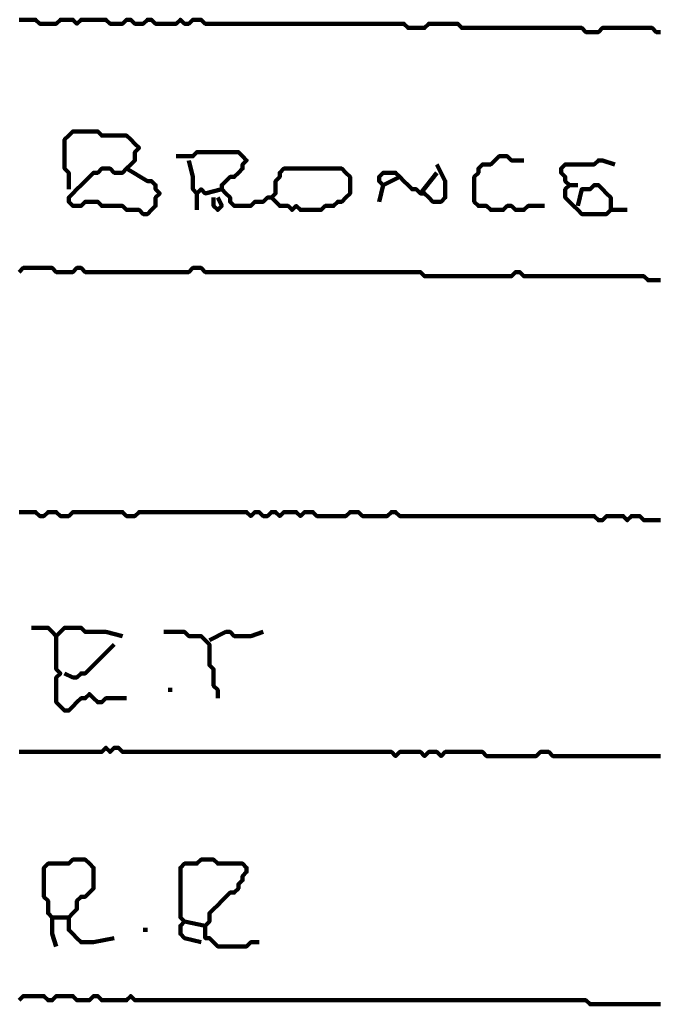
# Model space of a CAD drawing. Header units: metres. Extents: x 1959 to 4131, y 3282 to 4313.
# Tile 151 of 256: x 2382.33 to 2383.75, y 4301.62 to 4303.81. Entities that reach past the tile are written whole.
import ezdxf

# ---------------------------------------------------------------- set-up
doc = ezdxf.new("R2010")
doc.units = ezdxf.units.M
doc.layers.add('P', color=250, linetype='Continuous', lineweight=100)

msp = doc.modelspace()

# ---------------------------------------------------------------- linework, layer by layer
at = {"layer": 'P', "color": 0, "linetype": 'Continuous'}
for points in [[(2382.3277, 4303.8148), (2382.3369, 4303.8148), (2382.3462, 4303.8148), (2382.3554, 4303.8148), (2382.3646, 4303.8148), (2382.3739, 4303.8056), (2382.3831, 4303.8056), (2382.3923, 4303.8056), (2382.4016, 4303.8056), (2382.4108, 4303.8056), (2382.42, 4303.8148), (2382.4292, 4303.8148), (2382.4385, 4303.8148), (2382.4477, 4303.8148), (2382.4569, 4303.8056), (2382.4662, 4303.8148), (2382.4754, 4303.8148), (2382.4846, 4303.8148), (2382.4939, 4303.8148), (2382.5031, 4303.8148), (2382.5123, 4303.8148), (2382.5216, 4303.8148), (2382.5308, 4303.8056), (2382.54, 4303.8056), (2382.5492, 4303.8056), (2382.5585, 4303.8056), (2382.5677, 4303.8148), (2382.5769, 4303.8148), (2382.5862, 4303.8056), (2382.5954, 4303.8056), (2382.6046, 4303.8056), (2382.6139, 4303.8148), (2382.6231, 4303.8148), (2382.6323, 4303.8056), (2382.6416, 4303.8056), (2382.6508, 4303.8056), (2382.66, 4303.8056), (2382.6692, 4303.8056), (2382.6785, 4303.8056), (2382.6877, 4303.8148), (2382.6969, 4303.8056), (2382.7062, 4303.8056), (2382.7154, 4303.8148), (2382.7246, 4303.8148), (2382.7339, 4303.8148), (2382.7431, 4303.8056), (2382.7523, 4303.8056), (2382.7616, 4303.8056), (2382.7708, 4303.8056), (2382.78, 4303.8056), (2382.7892, 4303.8056), (2382.7985, 4303.8056), (2382.8077, 4303.8056), (2382.8169, 4303.8056), (2382.8262, 4303.8056), (2382.8354, 4303.8056), (2382.8446, 4303.8056), (2382.8539, 4303.8056), (2382.8631, 4303.8056), (2382.8723, 4303.8056), (2382.8816, 4303.8056), (2382.8908, 4303.8056), (2382.9, 4303.8056), (2382.9092, 4303.8056), (2382.9185, 4303.8056), (2382.9277, 4303.8056), (2382.9369, 4303.8056), (2382.9462, 4303.8056), (2382.9554, 4303.8056), (2382.9646, 4303.8056), (2382.9739, 4303.8056), (2382.9831, 4303.8056), (2382.9923, 4303.8056), (2383.0016, 4303.8056), (2383.0108, 4303.8056), (2383.02, 4303.8056), (2383.0292, 4303.8056), (2383.0385, 4303.8056), (2383.0477, 4303.8056), (2383.0569, 4303.8056), (2383.0662, 4303.8056), (2383.0754, 4303.8056), (2383.0846, 4303.8056), (2383.0939, 4303.8056), (2383.1031, 4303.8056), (2383.1123, 4303.8056), (2383.1216, 4303.8056), (2383.1308, 4303.8056), (2383.14, 4303.8056), (2383.1492, 4303.8056), (2383.1585, 4303.8056), (2383.1677, 4303.8056), (2383.1769, 4303.8056), (2383.1862, 4303.8056), (2383.1954, 4303.7963), (2383.2046, 4303.7963), (2383.2139, 4303.7963), (2383.2231, 4303.7963), (2383.2323, 4303.7963), (2383.2416, 4303.8056), (2383.2508, 4303.8056), (2383.26, 4303.8056), (2383.2692, 4303.8056), (2383.2785, 4303.8056), (2383.2877, 4303.8056), (2383.2969, 4303.8056), (2383.3062, 4303.8056), (2383.3154, 4303.7963), (2383.3246, 4303.7963), (2383.3339, 4303.7963), (2383.3431, 4303.7963), (2383.3523, 4303.7963), (2383.3616, 4303.7963), (2383.3708, 4303.7963), (2383.38, 4303.7963), (2383.3892, 4303.7963), (2383.3985, 4303.7963), (2383.4077, 4303.7963), (2383.4169, 4303.7963), (2383.4262, 4303.7963), (2383.4354, 4303.7963), (2383.4446, 4303.7963), (2383.4539, 4303.7963), (2383.4631, 4303.7963), (2383.4723, 4303.7963), (2383.4816, 4303.7963), (2383.4908, 4303.7963), (2383.5, 4303.7963), (2383.5092, 4303.7963), (2383.5185, 4303.7963), (2383.5277, 4303.7963), (2383.5369, 4303.7963), (2383.5462, 4303.7963), (2383.5554, 4303.7963), (2383.5646, 4303.7963), (2383.5739, 4303.7963), (2383.5831, 4303.7963), (2383.5923, 4303.7871), (2383.6016, 4303.7871), (2383.6108, 4303.7871), (2383.62, 4303.7871), (2383.6292, 4303.7963), (2383.6385, 4303.7963), (2383.6477, 4303.7963), (2383.6569, 4303.7963), (2383.6662, 4303.7963), (2383.6754, 4303.7963), (2383.6846, 4303.7963), (2383.6939, 4303.7963), (2383.7031, 4303.7963), (2383.7123, 4303.7963), (2383.7216, 4303.7963), (2383.7308, 4303.7963), (2383.74, 4303.7963), (2383.7492, 4303.7871), (2383.7585, 4303.7871)], [(2382.4385, 4303.4363), (2382.4385, 4303.4733), (2382.4292, 4303.4825), (2382.4292, 4303.4917), (2382.4292, 4303.5009), (2382.4292, 4303.5102), (2382.4292, 4303.5194), (2382.4292, 4303.5286), (2382.4292, 4303.5379), (2382.4292, 4303.5471), (2382.4385, 4303.5563), (2382.4477, 4303.5656), (2382.4569, 4303.5656), (2382.4662, 4303.5656), (2382.4754, 4303.5656), (2382.4846, 4303.5656), (2382.4939, 4303.5656), (2382.5031, 4303.5656), (2382.5123, 4303.5563), (2382.5216, 4303.5563), (2382.5308, 4303.5563), (2382.54, 4303.5563), (2382.5492, 4303.5563), (2382.5585, 4303.5563), (2382.5677, 4303.5563), (2382.5769, 4303.5471), (2382.5862, 4303.5379), (2382.5954, 4303.5286), (2382.5862, 4303.5194), (2382.5862, 4303.5102), (2382.5862, 4303.5009), (2382.5769, 4303.4917), (2382.5677, 4303.4825), (2382.5585, 4303.4733), (2382.5492, 4303.4733), (2382.54, 4303.4733), (2382.5308, 4303.4825), (2382.5216, 4303.4825), (2382.5123, 4303.4825), (2382.5031, 4303.4733), (2382.4939, 4303.4733), (2382.4846, 4303.464), (2382.4754, 4303.4548), (2382.4662, 4303.4456), (2382.4569, 4303.4363), (2382.4477, 4303.4271), (2382.4385, 4303.4179), (2382.4385, 4303.4086), (2382.4477, 4303.3994), (2382.4569, 4303.3994), (2382.4662, 4303.3994), (2382.4754, 4303.4086), (2382.4846, 4303.4086), (2382.4939, 4303.4086), (2382.5031, 4303.4086), (2382.5123, 4303.3994), (2382.5216, 4303.3994), (2382.5308, 4303.3994), (2382.54, 4303.3994), (2382.5492, 4303.3994), (2382.5585, 4303.3994), (2382.5677, 4303.3902), (2382.5769, 4303.3902), (2382.5862, 4303.3902), (2382.5954, 4303.3902), (2382.6046, 4303.3809), (2382.6139, 4303.3809), (2382.6231, 4303.3902), (2382.6323, 4303.3994), (2382.6323, 4303.4086), (2382.6323, 4303.4179), (2382.6416, 4303.4271), (2382.6323, 4303.4363), (2382.6323, 4303.4456), (2382.6231, 4303.4548), (2382.6139, 4303.4548), (2382.5677, 4303.4825)], [(2382.6785, 4303.5102), (2382.7154, 4303.5102), (2382.7246, 4303.5194), (2382.7339, 4303.5194), (2382.7431, 4303.5194), (2382.7523, 4303.5194), (2382.7616, 4303.5194), (2382.7708, 4303.5194), (2382.78, 4303.5194), (2382.7892, 4303.5194), (2382.7985, 4303.5194), (2382.8077, 4303.5194), (2382.8169, 4303.5194), (2382.8262, 4303.5102), (2382.8354, 4303.5009), (2382.8262, 4303.4917), (2382.8262, 4303.4825), (2382.8169, 4303.4733), (2382.8077, 4303.464), (2382.7985, 4303.464), (2382.7892, 4303.4548), (2382.78, 4303.4456), (2382.78, 4303.4363), (2382.7892, 4303.4271), (2382.7985, 4303.4179), (2382.7985, 4303.4086), (2382.8077, 4303.3994), (2382.8169, 4303.3994), (2382.8262, 4303.3994), (2382.8354, 4303.3994), (2382.8446, 4303.3994), (2382.8539, 4303.4086), (2382.8631, 4303.4086), (2382.8723, 4303.4086), (2382.8816, 4303.4179), (2382.8908, 4303.4179), (2382.9, 4303.4271), (2382.9, 4303.4363), (2382.9, 4303.4456), (2382.9, 4303.4548), (2382.9092, 4303.464), (2382.9092, 4303.4733), (2382.9185, 4303.4825), (2382.9277, 4303.4825), (2382.9369, 4303.4825), (2382.9462, 4303.4825), (2382.9554, 4303.4825), (2382.9646, 4303.4825), (2382.9739, 4303.4825), (2382.9831, 4303.4825), (2382.9923, 4303.4825), (2383.0016, 4303.4825), (2383.0108, 4303.4825), (2383.02, 4303.4825), (2383.0292, 4303.4825), (2383.0385, 4303.4825), (2383.0477, 4303.4825), (2383.0569, 4303.4733), (2383.0662, 4303.464), (2383.0662, 4303.4548), (2383.0662, 4303.4456), (2383.0662, 4303.4363), (2383.0662, 4303.4271), (2383.0569, 4303.4179), (2383.0477, 4303.4086), (2383.0385, 4303.4086), (2383.0292, 4303.3994), (2383.02, 4303.3994), (2383.0108, 4303.3994), (2383.0016, 4303.3902), (2382.9923, 4303.3902), (2382.9831, 4303.3902), (2382.9739, 4303.3902), (2382.9646, 4303.3902), (2382.9554, 4303.3902), (2382.9462, 4303.3994), (2382.9369, 4303.3902), (2382.9277, 4303.3994), (2382.9185, 4303.3994), (2382.9092, 4303.3994), (2382.8908, 4303.4179)], [(2383.5, 4303.3994), (2383.4631, 4303.3994), (2383.4539, 4303.3902), (2383.4446, 4303.3902), (2383.4354, 4303.3902), (2383.4262, 4303.3994), (2383.4169, 4303.3994), (2383.4077, 4303.3902), (2383.3985, 4303.3902), (2383.3892, 4303.3902), (2383.38, 4303.3902), (2383.3708, 4303.3994), (2383.3616, 4303.3994), (2383.3523, 4303.3994), (2383.3431, 4303.4086), (2383.3431, 4303.4179), (2383.3431, 4303.4271), (2383.3431, 4303.4363), (2383.3431, 4303.4456), (2383.3431, 4303.4548), (2383.3431, 4303.464), (2383.3523, 4303.4733), (2383.3523, 4303.4825), (2383.3616, 4303.4917), (2383.3708, 4303.4917), (2383.38, 4303.4917), (2383.3892, 4303.5009), (2383.3985, 4303.5102), (2383.4077, 4303.5102), (2383.4169, 4303.5102), (2383.4262, 4303.5009), (2383.4354, 4303.5009), (2383.4539, 4303.5009)], [(2382.7062, 4303.5009), (2382.7154, 4303.464), (2382.7154, 4303.4548), (2382.7154, 4303.4456), (2382.7154, 4303.4363), (2382.7246, 4303.4271), (2382.7339, 4303.4363), (2382.7431, 4303.4271), (2382.78, 4303.4363)], [(2383.26, 4303.4917), (2383.2785, 4303.4548), (2383.2785, 4303.4456), (2383.2785, 4303.4363), (2383.2785, 4303.4271), (2383.2785, 4303.4179), (2383.2692, 4303.4086), (2383.26, 4303.4086), (2383.2508, 4303.4086), (2383.2416, 4303.4179), (2383.2323, 4303.4271), (2383.2231, 4303.4271), (2383.2139, 4303.4363), (2383.2046, 4303.4363), (2383.1954, 4303.4456), (2383.1862, 4303.4548), (2383.1769, 4303.464), (2383.1677, 4303.4733), (2383.1585, 4303.4733), (2383.1492, 4303.4733), (2383.14, 4303.4733), (2383.1308, 4303.464), (2383.1308, 4303.4548), (2383.14, 4303.4456), (2383.1308, 4303.4086)], [(2383.5739, 4303.3994), (2383.5831, 4303.4363), (2383.5923, 4303.4363), (2383.6016, 4303.4363), (2383.6108, 4303.4456), (2383.62, 4303.4456), (2383.6292, 4303.4363), (2383.6385, 4303.4271), (2383.6477, 4303.4179), (2383.6477, 4303.4086), (2383.6477, 4303.3994), (2383.6477, 4303.3902), (2383.6385, 4303.3809), (2383.6292, 4303.3809), (2383.62, 4303.3809), (2383.6108, 4303.3809), (2383.6016, 4303.3809), (2383.5923, 4303.3809), (2383.5831, 4303.3809), (2383.5739, 4303.3902), (2383.5646, 4303.3994), (2383.5554, 4303.4086), (2383.5462, 4303.4179), (2383.5462, 4303.4271), (2383.5462, 4303.4363), (2383.5554, 4303.4456), (2383.5462, 4303.4548), (2383.5462, 4303.464), (2383.5369, 4303.4733), (2383.5369, 4303.4825), (2383.5462, 4303.4917), (2383.5554, 4303.4917), (2383.5646, 4303.4917), (2383.5739, 4303.4917), (2383.5831, 4303.4917), (2383.5923, 4303.4917), (2383.6016, 4303.4917), (2383.6108, 4303.4917), (2383.62, 4303.5009), (2383.6292, 4303.5009), (2383.6569, 4303.4917)], [(2383.26, 4303.4733), (2383.2231, 4303.4271)], [(2383.1769, 4303.464), (2383.14, 4303.4456)], [(2383.5554, 4303.4456), (2383.5739, 4303.4456)], [(2382.7246, 4303.4271), (2382.7246, 4303.3902)], [(2382.7616, 4303.4179), (2382.7616, 4303.3994), (2382.7708, 4303.3902), (2382.78, 4303.3994), (2382.7708, 4303.4179)], [(2383.6477, 4303.3902), (2383.6846, 4303.3902)], [(2382.3277, 4303.2517), (2382.3369, 4303.2609), (2382.3462, 4303.2609), (2382.3554, 4303.2609), (2382.3646, 4303.2609), (2382.3739, 4303.2609), (2382.3831, 4303.2609), (2382.3923, 4303.2609), (2382.4016, 4303.2609), (2382.4108, 4303.2517), (2382.42, 4303.2517), (2382.4292, 4303.2517), (2382.4385, 4303.2517), (2382.4477, 4303.2517), (2382.4569, 4303.2609), (2382.4662, 4303.2609), (2382.4754, 4303.2517), (2382.4846, 4303.2517), (2382.4939, 4303.2517), (2382.5031, 4303.2517), (2382.5123, 4303.2517), (2382.5216, 4303.2517), (2382.5308, 4303.2517), (2382.54, 4303.2517), (2382.5492, 4303.2517), (2382.5585, 4303.2517), (2382.5677, 4303.2517), (2382.5769, 4303.2517), (2382.5862, 4303.2517), (2382.5954, 4303.2517), (2382.6046, 4303.2517), (2382.6139, 4303.2517), (2382.6231, 4303.2517), (2382.6323, 4303.2517), (2382.6416, 4303.2517), (2382.6508, 4303.2517), (2382.66, 4303.2517), (2382.6692, 4303.2517), (2382.6785, 4303.2517), (2382.6877, 4303.2517), (2382.6969, 4303.2517), (2382.7062, 4303.2517), (2382.7154, 4303.2609), (2382.7246, 4303.2609), (2382.7339, 4303.2609), (2382.7431, 4303.2517), (2382.7523, 4303.2517), (2382.7616, 4303.2517), (2382.7708, 4303.2517), (2382.78, 4303.2517), (2382.7892, 4303.2517), (2382.7985, 4303.2517), (2382.8077, 4303.2517), (2382.8169, 4303.2517), (2382.8262, 4303.2517), (2382.8354, 4303.2517), (2382.8446, 4303.2517), (2382.8539, 4303.2517), (2382.8631, 4303.2517), (2382.8723, 4303.2517), (2382.8816, 4303.2517), (2382.8908, 4303.2517), (2382.9, 4303.2517), (2382.9092, 4303.2517), (2382.9185, 4303.2517), (2382.9277, 4303.2517), (2382.9369, 4303.2517), (2382.9462, 4303.2517), (2382.9554, 4303.2517), (2382.9646, 4303.2517), (2382.9739, 4303.2517), (2382.9831, 4303.2517), (2382.9923, 4303.2517), (2383.0016, 4303.2517), (2383.0108, 4303.2517), (2383.02, 4303.2517), (2383.0292, 4303.2517), (2383.0385, 4303.2517), (2383.0477, 4303.2517), (2383.0569, 4303.2517), (2383.0662, 4303.2517), (2383.0754, 4303.2517), (2383.0846, 4303.2517), (2383.0939, 4303.2517), (2383.1031, 4303.2517), (2383.1123, 4303.2517), (2383.1216, 4303.2517), (2383.1308, 4303.2517), (2383.14, 4303.2517), (2383.1492, 4303.2517), (2383.1585, 4303.2517), (2383.1677, 4303.2517), (2383.1769, 4303.2517), (2383.1862, 4303.2517), (2383.1954, 4303.2517), (2383.2046, 4303.2517), (2383.2139, 4303.2517), (2383.2231, 4303.2517), (2383.2323, 4303.2425), (2383.2416, 4303.2425), (2383.2508, 4303.2425), (2383.26, 4303.2425), (2383.2692, 4303.2425), (2383.2785, 4303.2425), (2383.2877, 4303.2425), (2383.2969, 4303.2425), (2383.3062, 4303.2425), (2383.3154, 4303.2425), (2383.3246, 4303.2425), (2383.3339, 4303.2425), (2383.3431, 4303.2425), (2383.3523, 4303.2425), (2383.3616, 4303.2425), (2383.3708, 4303.2425), (2383.38, 4303.2425), (2383.3892, 4303.2425), (2383.3985, 4303.2425), (2383.4077, 4303.2425), (2383.4169, 4303.2425), (2383.4262, 4303.2425), (2383.4354, 4303.2517), (2383.4446, 4303.2517), (2383.4539, 4303.2425), (2383.4631, 4303.2425), (2383.4723, 4303.2425), (2383.4816, 4303.2425), (2383.4908, 4303.2425), (2383.5, 4303.2425), (2383.5092, 4303.2425), (2383.5185, 4303.2425), (2383.5277, 4303.2425), (2383.5369, 4303.2425), (2383.5462, 4303.2425), (2383.5554, 4303.2425), (2383.5646, 4303.2425), (2383.5739, 4303.2425), (2383.5831, 4303.2425), (2383.5923, 4303.2425), (2383.6016, 4303.2425), (2383.6108, 4303.2425), (2383.62, 4303.2425), (2383.6292, 4303.2425), (2383.6385, 4303.2425), (2383.6477, 4303.2425), (2383.6569, 4303.2425), (2383.6662, 4303.2425), (2383.6754, 4303.2425), (2383.6846, 4303.2425), (2383.6939, 4303.2425), (2383.7031, 4303.2425), (2383.7123, 4303.2425), (2383.7216, 4303.2425), (2383.7308, 4303.2333), (2383.74, 4303.2333), (2383.7492, 4303.2333), (2383.7585, 4303.2333)], [(2382.3277, 4302.7163), (2382.3369, 4302.7163), (2382.3462, 4302.7163), (2382.3554, 4302.7163), (2382.3646, 4302.7163), (2382.3739, 4302.7071), (2382.3831, 4302.7071), (2382.3923, 4302.7163), (2382.4016, 4302.7163), (2382.4108, 4302.7163), (2382.42, 4302.7071), (2382.4292, 4302.7071), (2382.4385, 4302.7071), (2382.4477, 4302.7163), (2382.4569, 4302.7163), (2382.4662, 4302.7163), (2382.4754, 4302.7163), (2382.4846, 4302.7163), (2382.4939, 4302.7163), (2382.5031, 4302.7163), (2382.5123, 4302.7163), (2382.5216, 4302.7163), (2382.5308, 4302.7163), (2382.54, 4302.7163), (2382.5492, 4302.7163), (2382.5585, 4302.7163), (2382.5677, 4302.7071), (2382.5769, 4302.7071), (2382.5862, 4302.7071), (2382.5954, 4302.7163), (2382.6046, 4302.7163), (2382.6139, 4302.7163), (2382.6231, 4302.7163), (2382.6323, 4302.7163), (2382.6416, 4302.7163), (2382.6508, 4302.7163), (2382.66, 4302.7163), (2382.6692, 4302.7163), (2382.6785, 4302.7163), (2382.6877, 4302.7163), (2382.6969, 4302.7163), (2382.7062, 4302.7163), (2382.7154, 4302.7163), (2382.7246, 4302.7163), (2382.7339, 4302.7163), (2382.7431, 4302.7163), (2382.7523, 4302.7163), (2382.7616, 4302.7163), (2382.7708, 4302.7163), (2382.78, 4302.7163), (2382.7892, 4302.7163), (2382.7985, 4302.7163), (2382.8077, 4302.7163), (2382.8169, 4302.7163), (2382.8262, 4302.7163), (2382.8354, 4302.7163), (2382.8446, 4302.7071), (2382.8539, 4302.7163), (2382.8631, 4302.7163), (2382.8723, 4302.7071), (2382.8816, 4302.7071), (2382.8908, 4302.7163), (2382.9, 4302.7163), (2382.9092, 4302.7071), (2382.9185, 4302.7163), (2382.9277, 4302.7163), (2382.9369, 4302.7163), (2382.9462, 4302.7163), (2382.9554, 4302.7071), (2382.9646, 4302.7163), (2382.9739, 4302.7163), (2382.9831, 4302.7163), (2382.9923, 4302.7071), (2383.0016, 4302.7071), (2383.0108, 4302.7071), (2383.02, 4302.7071), (2383.0292, 4302.7071), (2383.0385, 4302.7071), (2383.0477, 4302.7071), (2383.0569, 4302.7071), (2383.0662, 4302.7163), (2383.0754, 4302.7163), (2383.0846, 4302.7163), (2383.0939, 4302.7071), (2383.1031, 4302.7071), (2383.1123, 4302.7071), (2383.1216, 4302.7071), (2383.1308, 4302.7071), (2383.14, 4302.7071), (2383.1492, 4302.7071), (2383.1585, 4302.7163), (2383.1677, 4302.7163), (2383.1769, 4302.7071), (2383.1862, 4302.7071), (2383.1954, 4302.7071), (2383.2046, 4302.7071), (2383.2139, 4302.7071), (2383.2231, 4302.7071), (2383.2323, 4302.7071), (2383.2416, 4302.7071), (2383.2508, 4302.7071), (2383.26, 4302.7071), (2383.2692, 4302.7071), (2383.2785, 4302.7071), (2383.2877, 4302.7071), (2383.2969, 4302.7071), (2383.3062, 4302.7071), (2383.3154, 4302.7071), (2383.3246, 4302.7071), (2383.3339, 4302.7071), (2383.3431, 4302.7071), (2383.3523, 4302.7071), (2383.3616, 4302.7071), (2383.3708, 4302.7071), (2383.38, 4302.7071), (2383.3892, 4302.7071), (2383.3985, 4302.7071), (2383.4077, 4302.7071), (2383.4169, 4302.7071), (2383.4262, 4302.7071), (2383.4354, 4302.7071), (2383.4446, 4302.7071), (2383.4539, 4302.7071), (2383.4631, 4302.7071), (2383.4723, 4302.7071), (2383.4816, 4302.7071), (2383.4908, 4302.7071), (2383.5, 4302.7071), (2383.5092, 4302.7071), (2383.5185, 4302.7071), (2383.5277, 4302.7071), (2383.5369, 4302.7071), (2383.5462, 4302.7071), (2383.5554, 4302.7071), (2383.5646, 4302.7071), (2383.5739, 4302.7071), (2383.5831, 4302.7071), (2383.5923, 4302.7071), (2383.6016, 4302.7071), (2383.6108, 4302.7071), (2383.62, 4302.6979), (2383.6292, 4302.6979), (2383.6385, 4302.7071), (2383.6477, 4302.7071), (2383.6569, 4302.7071), (2383.6662, 4302.7071), (2383.6754, 4302.7071), (2383.6846, 4302.6979), (2383.6939, 4302.7071), (2383.7031, 4302.7071), (2383.7123, 4302.7071), (2383.7216, 4302.6979), (2383.7308, 4302.6979), (2383.74, 4302.6979), (2383.7492, 4302.6979), (2383.7585, 4302.6979)], [(2382.3554, 4302.4579), (2382.3923, 4302.4579), (2382.4016, 4302.4486), (2382.4108, 4302.4394), (2382.42, 4302.4486), (2382.4292, 4302.4579), (2382.4385, 4302.4579), (2382.4477, 4302.4579), (2382.4569, 4302.4579), (2382.4662, 4302.4579), (2382.4754, 4302.4486), (2382.4846, 4302.4486), (2382.4939, 4302.4486), (2382.5031, 4302.4486), (2382.5123, 4302.4486), (2382.5216, 4302.4486), (2382.5585, 4302.4394)], [(2382.4108, 4302.4394), (2382.4108, 4302.4025), (2382.4108, 4302.3933), (2382.4108, 4302.384), (2382.4108, 4302.3748), (2382.4108, 4302.3656), (2382.42, 4302.3563), (2382.4108, 4302.3471), (2382.4108, 4302.3379), (2382.4108, 4302.3286), (2382.4108, 4302.3194), (2382.4108, 4302.3102), (2382.4108, 4302.3009), (2382.4108, 4302.2917), (2382.42, 4302.2825), (2382.4292, 4302.2733), (2382.4385, 4302.2733), (2382.4477, 4302.2825), (2382.4569, 4302.2917), (2382.4662, 4302.3009), (2382.4754, 4302.3009), (2382.4846, 4302.3102), (2382.4939, 4302.3009), (2382.5031, 4302.2917), (2382.5123, 4302.2917), (2382.5216, 4302.3009), (2382.5308, 4302.3009), (2382.54, 4302.3009), (2382.5677, 4302.3009)], [(2382.6508, 4302.4486), (2382.6877, 4302.4486), (2382.6969, 4302.4486), (2382.7062, 4302.4394), (2382.7154, 4302.4394), (2382.7246, 4302.4394), (2382.7339, 4302.4394), (2382.7431, 4302.4302), (2382.7523, 4302.4209), (2382.7523, 4302.4117), (2382.7523, 4302.4025), (2382.7523, 4302.3933), (2382.7523, 4302.384), (2382.7523, 4302.3748), (2382.7616, 4302.3656), (2382.7616, 4302.3563), (2382.7616, 4302.3471), (2382.7616, 4302.3379), (2382.7616, 4302.3286), (2382.7708, 4302.3194), (2382.7708, 4302.3009)], [(2382.7523, 4302.4302), (2382.7892, 4302.4486), (2382.7985, 4302.4486), (2382.8077, 4302.4394), (2382.8169, 4302.4394), (2382.8262, 4302.4394), (2382.8354, 4302.4394), (2382.8446, 4302.4394), (2382.8723, 4302.4486)], [(2382.54, 4302.4209), (2382.5031, 4302.384), (2382.4939, 4302.3748), (2382.4846, 4302.3656), (2382.4754, 4302.3563), (2382.4662, 4302.3563), (2382.4569, 4302.3471), (2382.4477, 4302.3471), (2382.4292, 4302.3563)], [(2382.66, 4302.3194), (2382.6692, 4302.3194)], [(2382.3277, 4302.1809), (2382.3369, 4302.1809), (2382.3462, 4302.1809), (2382.3554, 4302.1809), (2382.3646, 4302.1809), (2382.3739, 4302.1809), (2382.3831, 4302.1809), (2382.3923, 4302.1809), (2382.4016, 4302.1809), (2382.4108, 4302.1809), (2382.42, 4302.1809), (2382.4292, 4302.1809), (2382.4385, 4302.1809), (2382.4477, 4302.1809), (2382.4569, 4302.1809), (2382.4662, 4302.1809), (2382.4754, 4302.1809), (2382.4846, 4302.1809), (2382.4939, 4302.1809), (2382.5031, 4302.1809), (2382.5123, 4302.1809), (2382.5216, 4302.1902), (2382.5308, 4302.1809), (2382.54, 4302.1902), (2382.5492, 4302.1902), (2382.5585, 4302.1809), (2382.5677, 4302.1809), (2382.5769, 4302.1809), (2382.5862, 4302.1809), (2382.5954, 4302.1809), (2382.6046, 4302.1809), (2382.6139, 4302.1809), (2382.6231, 4302.1809), (2382.6323, 4302.1809), (2382.6416, 4302.1809), (2382.6508, 4302.1809), (2382.66, 4302.1809), (2382.6692, 4302.1809), (2382.6785, 4302.1809), (2382.6877, 4302.1809), (2382.6969, 4302.1809), (2382.7062, 4302.1809), (2382.7154, 4302.1809), (2382.7246, 4302.1809), (2382.7339, 4302.1809), (2382.7431, 4302.1809), (2382.7523, 4302.1809), (2382.7616, 4302.1809), (2382.7708, 4302.1809), (2382.78, 4302.1809), (2382.7892, 4302.1809), (2382.7985, 4302.1809), (2382.8077, 4302.1809), (2382.8169, 4302.1809), (2382.8262, 4302.1809), (2382.8354, 4302.1809), (2382.8446, 4302.1809), (2382.8539, 4302.1809), (2382.8631, 4302.1809), (2382.8723, 4302.1809), (2382.8816, 4302.1809), (2382.8908, 4302.1809), (2382.9, 4302.1809), (2382.9092, 4302.1809), (2382.9185, 4302.1809), (2382.9277, 4302.1809), (2382.9369, 4302.1809), (2382.9462, 4302.1809), (2382.9554, 4302.1809), (2382.9646, 4302.1809), (2382.9739, 4302.1809), (2382.9831, 4302.1809), (2382.9923, 4302.1809), (2383.0016, 4302.1809), (2383.0108, 4302.1809), (2383.02, 4302.1809), (2383.0292, 4302.1809), (2383.0385, 4302.1809), (2383.0477, 4302.1809), (2383.0569, 4302.1809), (2383.0662, 4302.1809), (2383.0754, 4302.1809), (2383.0846, 4302.1809), (2383.0939, 4302.1809), (2383.1031, 4302.1809), (2383.1123, 4302.1809), (2383.1216, 4302.1809), (2383.1308, 4302.1809), (2383.14, 4302.1809), (2383.1492, 4302.1809), (2383.1585, 4302.1809), (2383.1677, 4302.1717), (2383.1769, 4302.1809), (2383.1862, 4302.1809), (2383.1954, 4302.1809), (2383.2046, 4302.1809), (2383.2139, 4302.1809), (2383.2231, 4302.1809), (2383.2323, 4302.1717), (2383.2416, 4302.1809), (2383.2508, 4302.1809), (2383.26, 4302.1809), (2383.2692, 4302.1717), (2383.2785, 4302.1809), (2383.2877, 4302.1809), (2383.2969, 4302.1809), (2383.3062, 4302.1809), (2383.3154, 4302.1809), (2383.3246, 4302.1809), (2383.3339, 4302.1809), (2383.3431, 4302.1809), (2383.3523, 4302.1809), (2383.3616, 4302.1809), (2383.3708, 4302.1717), (2383.38, 4302.1717), (2383.3892, 4302.1717), (2383.3985, 4302.1717), (2383.4077, 4302.1717), (2383.4169, 4302.1717), (2383.4262, 4302.1717), (2383.4354, 4302.1717), (2383.4446, 4302.1717), (2383.4539, 4302.1717), (2383.4631, 4302.1717), (2383.4723, 4302.1717), (2383.4816, 4302.1717), (2383.4908, 4302.1809), (2383.5, 4302.1809), (2383.5092, 4302.1809), (2383.5185, 4302.1717), (2383.5277, 4302.1717), (2383.5369, 4302.1717), (2383.5462, 4302.1717), (2383.5554, 4302.1717), (2383.5646, 4302.1717), (2383.5739, 4302.1717), (2383.5831, 4302.1717), (2383.5923, 4302.1717), (2383.6016, 4302.1717), (2383.6108, 4302.1717), (2383.62, 4302.1717), (2383.6292, 4302.1717), (2383.6385, 4302.1717), (2383.6477, 4302.1717), (2383.6569, 4302.1717), (2383.6662, 4302.1717), (2383.6754, 4302.1717), (2383.6846, 4302.1717), (2383.6939, 4302.1717), (2383.7031, 4302.1717), (2383.7123, 4302.1717), (2383.7216, 4302.1717), (2383.7308, 4302.1717), (2383.74, 4302.1717), (2383.7492, 4302.1717), (2383.7585, 4302.1717)], [(2382.4385, 4301.8117), (2382.4016, 4301.8117), (2382.3923, 4301.8209), (2382.3923, 4301.8302), (2382.3923, 4301.8394), (2382.3923, 4301.8486), (2382.3831, 4301.8579), (2382.3831, 4301.8671), (2382.3831, 4301.8763), (2382.3831, 4301.8856), (2382.3831, 4301.8948), (2382.3831, 4301.904), (2382.3831, 4301.9133), (2382.3831, 4301.9225), (2382.3923, 4301.9317), (2382.4016, 4301.9317), (2382.4108, 4301.9317), (2382.42, 4301.9317), (2382.4292, 4301.9317), (2382.4385, 4301.9317), (2382.4477, 4301.9409), (2382.4569, 4301.9409), (2382.4662, 4301.9409), (2382.4754, 4301.9409), (2382.4846, 4301.9317), (2382.4939, 4301.9225), (2382.4939, 4301.9133), (2382.4939, 4301.904), (2382.4939, 4301.8948), (2382.4939, 4301.8856), (2382.4939, 4301.8763), (2382.4846, 4301.8671), (2382.4754, 4301.8579), (2382.4662, 4301.8579), (2382.4569, 4301.8486), (2382.4569, 4301.8394), (2382.4569, 4301.8302), (2382.4477, 4301.8209), (2382.4385, 4301.8117), (2382.4385, 4301.8025), (2382.4385, 4301.7933), (2382.4385, 4301.784), (2382.4477, 4301.7748), (2382.4569, 4301.7656), (2382.4662, 4301.7563), (2382.4754, 4301.7563), (2382.4846, 4301.7563), (2382.4939, 4301.7563), (2382.54, 4301.7656)], [(2382.7339, 4301.7563), (2382.6969, 4301.7656), (2382.6877, 4301.7748), (2382.6877, 4301.784), (2382.6877, 4301.7933), (2382.6969, 4301.8025), (2382.6877, 4301.8117), (2382.6877, 4301.8209), (2382.6877, 4301.8302), (2382.6877, 4301.8394), (2382.6877, 4301.8486), (2382.6877, 4301.8579), (2382.6877, 4301.8671), (2382.6877, 4301.8763), (2382.6877, 4301.8856), (2382.6877, 4301.8948), (2382.6877, 4301.904), (2382.6877, 4301.9133), (2382.6877, 4301.9225), (2382.6969, 4301.9317), (2382.7062, 4301.9317), (2382.7154, 4301.9317), (2382.7246, 4301.9317), (2382.7339, 4301.9409), (2382.7431, 4301.9409), (2382.7523, 4301.9409), (2382.7616, 4301.9409), (2382.7708, 4301.9317), (2382.78, 4301.9317), (2382.7892, 4301.9317), (2382.7985, 4301.9317), (2382.8077, 4301.9317), (2382.8169, 4301.9317), (2382.8262, 4301.9317), (2382.8354, 4301.9225), (2382.8354, 4301.9133), (2382.8262, 4301.904), (2382.8262, 4301.8948), (2382.8169, 4301.8856), (2382.8169, 4301.8763), (2382.8077, 4301.8671), (2382.7985, 4301.8671), (2382.7892, 4301.8579), (2382.78, 4301.8486), (2382.7708, 4301.8394), (2382.7616, 4301.8302), (2382.7523, 4301.8209), (2382.7523, 4301.8117), (2382.7523, 4301.8025), (2382.7431, 4301.7933), (2382.7431, 4301.784), (2382.7431, 4301.7748), (2382.7431, 4301.7656), (2382.7523, 4301.7656), (2382.7616, 4301.7563), (2382.7708, 4301.7471), (2382.78, 4301.7471), (2382.7892, 4301.7471), (2382.7985, 4301.7471), (2382.8077, 4301.7471), (2382.8169, 4301.7471), (2382.8262, 4301.7471), (2382.8354, 4301.7471), (2382.8446, 4301.7563), (2382.8631, 4301.7563)], [(2382.4016, 4301.8117), (2382.4016, 4301.7933), (2382.4016, 4301.784), (2382.4016, 4301.7748), (2382.4108, 4301.7471)], [(2382.6969, 4301.8025), (2382.7431, 4301.7933)], [(2382.6046, 4301.784), (2382.6139, 4301.784)], [(2382.3277, 4301.6271), (2382.3369, 4301.6363), (2382.3462, 4301.6363), (2382.3554, 4301.6363), (2382.3646, 4301.6363), (2382.3739, 4301.6363), (2382.3831, 4301.6363), (2382.3923, 4301.6271), (2382.4016, 4301.6271), (2382.4108, 4301.6363), (2382.42, 4301.6363), (2382.4292, 4301.6363), (2382.4385, 4301.6363), (2382.4477, 4301.6363), (2382.4569, 4301.6271), (2382.4662, 4301.6271), (2382.4754, 4301.6271), (2382.4846, 4301.6271), (2382.4939, 4301.6363), (2382.5031, 4301.6363), (2382.5123, 4301.6271), (2382.5216, 4301.6271), (2382.5308, 4301.6271), (2382.54, 4301.6271), (2382.5492, 4301.6271), (2382.5585, 4301.6271), (2382.5677, 4301.6271), (2382.5769, 4301.6363), (2382.5862, 4301.6271), (2382.5954, 4301.6271), (2382.6046, 4301.6271), (2382.6139, 4301.6271), (2382.6231, 4301.6271), (2382.6323, 4301.6271), (2382.6416, 4301.6271), (2382.6508, 4301.6271), (2382.66, 4301.6271), (2382.6692, 4301.6271), (2382.6785, 4301.6271), (2382.6877, 4301.6271), (2382.6969, 4301.6271), (2382.7062, 4301.6271), (2382.7154, 4301.6271), (2382.7246, 4301.6271), (2382.7339, 4301.6271), (2382.7431, 4301.6271), (2382.7523, 4301.6271), (2382.7616, 4301.6271), (2382.7708, 4301.6271), (2382.78, 4301.6271), (2382.7892, 4301.6271), (2382.7985, 4301.6271), (2382.8077, 4301.6271), (2382.8169, 4301.6271), (2382.8262, 4301.6271), (2382.8354, 4301.6271), (2382.8446, 4301.6271), (2382.8539, 4301.6271), (2382.8631, 4301.6271), (2382.8723, 4301.6271), (2382.8816, 4301.6271), (2382.8908, 4301.6271), (2382.9, 4301.6271), (2382.9092, 4301.6271), (2382.9185, 4301.6271), (2382.9277, 4301.6271), (2382.9369, 4301.6271), (2382.9462, 4301.6271), (2382.9554, 4301.6271), (2382.9646, 4301.6271), (2382.9739, 4301.6271), (2382.9831, 4301.6271), (2382.9923, 4301.6271), (2383.0016, 4301.6271), (2383.0108, 4301.6271), (2383.02, 4301.6271), (2383.0292, 4301.6271), (2383.0385, 4301.6271), (2383.0477, 4301.6271), (2383.0569, 4301.6271), (2383.0662, 4301.6271), (2383.0754, 4301.6271), (2383.0846, 4301.6271), (2383.0939, 4301.6271), (2383.1031, 4301.6271), (2383.1123, 4301.6271), (2383.1216, 4301.6271), (2383.1308, 4301.6271), (2383.14, 4301.6271), (2383.1492, 4301.6271), (2383.1585, 4301.6271), (2383.1677, 4301.6271), (2383.1769, 4301.6271), (2383.1862, 4301.6271), (2383.1954, 4301.6271), (2383.2046, 4301.6271), (2383.2139, 4301.6271), (2383.2231, 4301.6271), (2383.2323, 4301.6271), (2383.2416, 4301.6271), (2383.2508, 4301.6271), (2383.26, 4301.6271), (2383.2692, 4301.6271), (2383.2785, 4301.6271), (2383.2877, 4301.6271), (2383.2969, 4301.6271), (2383.3062, 4301.6271), (2383.3154, 4301.6271), (2383.3246, 4301.6271), (2383.3339, 4301.6271), (2383.3431, 4301.6271), (2383.3523, 4301.6271), (2383.3616, 4301.6271), (2383.3708, 4301.6271), (2383.38, 4301.6271), (2383.3892, 4301.6271), (2383.3985, 4301.6271), (2383.4077, 4301.6271), (2383.4169, 4301.6271), (2383.4262, 4301.6271), (2383.4354, 4301.6271), (2383.4446, 4301.6271), (2383.4539, 4301.6271), (2383.4631, 4301.6271), (2383.4723, 4301.6271), (2383.4816, 4301.6271), (2383.4908, 4301.6271), (2383.5, 4301.6271), (2383.5092, 4301.6271), (2383.5185, 4301.6271), (2383.5277, 4301.6271), (2383.5369, 4301.6271), (2383.5462, 4301.6271), (2383.5554, 4301.6271), (2383.5646, 4301.6271), (2383.5739, 4301.6271), (2383.5831, 4301.6271), (2383.5923, 4301.6271), (2383.6016, 4301.6179), (2383.6108, 4301.6179), (2383.62, 4301.6179), (2383.6292, 4301.6179), (2383.6385, 4301.6179), (2383.6477, 4301.6179), (2383.6569, 4301.6179), (2383.6662, 4301.6179), (2383.6754, 4301.6179), (2383.6846, 4301.6179), (2383.6939, 4301.6179), (2383.7031, 4301.6179), (2383.7123, 4301.6179), (2383.7216, 4301.6179), (2383.7308, 4301.6179), (2383.74, 4301.6179), (2383.7492, 4301.6179), (2383.7585, 4301.6179)]]:
    msp.add_lwpolyline(points, dxfattribs=at)

doc.saveas('drawing.dxf')
